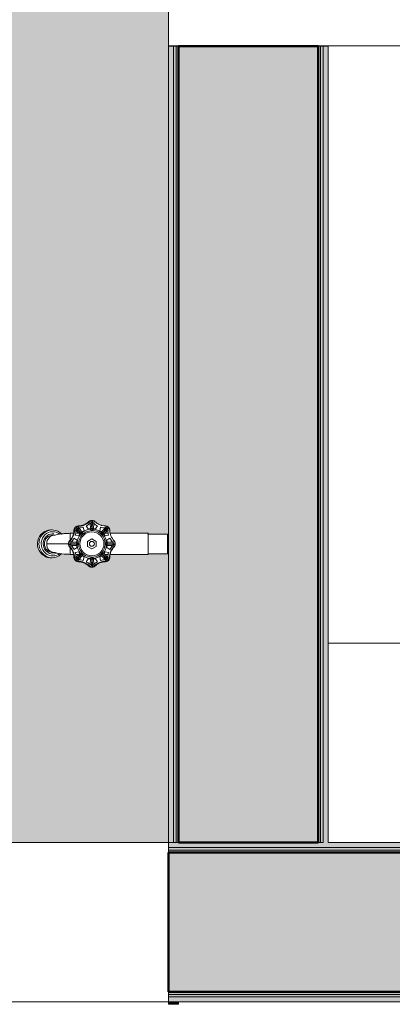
# Model space of a CAD drawing. Header units: metres. Extents: x -14 to 13.9, y -18.2 to 7.6.
# Tile 170 of 195: x -8.5 to -8.1, y -18.2 to -17.2. Entities that reach past the tile are written whole.
import ezdxf

# ---------------------------------------------------------------- set-up
doc = ezdxf.new("R2010")
doc.units = ezdxf.units.M
doc.layers.add('A-DETL-MBND', color=254, linetype='Continuous', lineweight=5, true_color=0xbebebe)
for name, color, linetype, lineweight in [('A-FLOR', 7, 'Continuous', 5), ('A-FLOR-PATT', 7, 'Continuous', 5), ('A-WALL', 7, 'Continuous', 5), ('A-WALL-PATT', 7, 'Continuous', 50), ('I-WALL', 7, 'Continuous', 5), ('P-SANR-FIXT', 7, 'Continuous', 5)]:
    doc.layers.add(name, color=color, linetype=linetype, lineweight=lineweight)

# ---------------------------------------------------------------- blocks, each defined once
blk = doc.blocks.new('TORNEIRA DE JARDIM COM BICO PARA MANGUEIRA - 1130_BC_Cromado-2213981-TERREO HUMANIZADO')
at = {"layer": 'P-SANR-FIXT', "color": 253, "true_color": 0xaaaaaa}
for p, q in [((-8.41245, -17.75493), (-8.41257, -17.75295)), ((-8.41131, -17.75152), (-8.41118, -17.75377)), ((-8.41089, -17.7597), (-8.41123, -17.75378)), ((-8.41013, -17.7538), (-8.41, -17.75158)), ((-8.40874, -17.75295), (-8.40886, -17.75493)), ((-8.46034, -17.76411), (-8.45846, -17.76279)), ((-8.45846, -17.76279), (-8.46034, -17.76411)), ((-8.45846, -17.76279), (-8.46034, -17.76411)), ((-8.45691, -17.76279), (-8.45879, -17.76411)), ((-8.45846, -17.76279), (-8.4564, -17.76182)), ((-8.4564, -17.76182), (-8.45846, -17.76279)), ((-8.45486, -17.76183), (-8.45691, -17.76279)), ((-8.4564, -17.76182), (-8.45422, -17.76123)), ((-8.45422, -17.76123), (-8.4564, -17.76182)), ((-8.45267, -17.76123), (-8.45486, -17.76183)), ((-8.45242, -17.76307), (-8.45436, -17.76371)), ((-8.45422, -17.76123), (-8.45198, -17.76104)), ((-8.45198, -17.76104), (-8.45422, -17.76123)), ((-8.4504, -17.76279), (-8.45242, -17.76307)), ((-8.4504, -17.76279), (-8.45242, -17.76307)), ((-8.45198, -17.76104), (-8.45042, -17.76104)), ((-8.45042, -17.76104), (-8.45198, -17.76104)), ((-8.45042, -17.76104), (-8.4491, -17.76111)), ((-8.4491, -17.76111), (-8.45042, -17.76104)), ((-8.44837, -17.76288), (-8.4504, -17.76279)), ((-8.44837, -17.76288), (-8.4504, -17.76279)), ((-8.4491, -17.76111), (-8.44688, -17.76154)), ((-8.44688, -17.76154), (-8.4491, -17.76111)), ((-8.44638, -17.76334), (-8.44837, -17.76288)), ((-8.44638, -17.76334), (-8.44837, -17.76288)), ((-8.44688, -17.76154), (-8.44476, -17.76236)), ((-8.44476, -17.76236), (-8.44688, -17.76154)), ((-8.4445, -17.76415), (-8.44638, -17.76334)), ((-8.44476, -17.76236), (-8.44281, -17.76354)), ((-8.44281, -17.76354), (-8.44476, -17.76236)), ((-8.44281, -17.76354), (-8.44096, -17.76514)), ((-8.44107, -17.76505), (-8.44281, -17.76354)), ((-8.44107, -17.76505), (-8.44281, -17.76354)), ((-8.44107, -17.76505), (-8.44281, -17.76354)), ((-8.42601, -17.76038), (-8.42772, -17.75886)), ((-8.42611, -17.76207), (-8.42759, -17.76076)), ((-8.42527, -17.75963), (-8.42679, -17.75793)), ((-8.42291, -17.76492), (-8.42611, -17.76207)), ((-8.42601, -17.76038), (-8.42165, -17.76441)), ((-8.42527, -17.75963), (-8.42129, -17.76411)), ((-8.42489, -17.75805), (-8.42357, -17.75953)), ((-8.42357, -17.75953), (-8.42073, -17.76274)), ((-8.41857, -17.76178), (-8.42048, -17.76302)), ((-8.41935, -17.75824), (-8.41857, -17.76178)), ((-8.4144, -17.76005), (-8.41635, -17.757)), ((-8.41217, -17.75958), (-8.4144, -17.76005)), ((-8.41219, -17.75921), (-8.41245, -17.75493)), ((-8.41089, -17.7597), (-8.41083, -17.76128)), ((-8.41048, -17.76128), (-8.41042, -17.7597)), ((-8.41013, -17.7538), (-8.41036, -17.75966)), ((-8.40691, -17.76005), (-8.40914, -17.75958)), ((-8.40886, -17.75493), (-8.40912, -17.75921)), ((-8.40496, -17.757), (-8.40691, -17.76005)), ((-8.40274, -17.76178), (-8.40196, -17.75824)), ((-8.40083, -17.76302), (-8.40274, -17.76178)), ((-8.40118, -17.76341), (-8.40058, -17.76274)), ((-8.40058, -17.76274), (-8.39774, -17.75953)), ((-8.39604, -17.75963), (-8.4, -17.76408)), ((-8.39968, -17.76434), (-8.39521, -17.76036)), ((-8.3952, -17.76207), (-8.3984, -17.76492)), ((-8.39774, -17.75953), (-8.39642, -17.75805)), ((-8.39604, -17.75963), (-8.39453, -17.75793)), ((-8.3936, -17.75886), (-8.3953, -17.76038)), ((-8.39372, -17.76076), (-8.3952, -17.76207)), ((-8.46501, -17.77199), (-8.46434, -17.76973)), ((-8.46434, -17.76973), (-8.46501, -17.77199)), ((-8.46434, -17.76973), (-8.46332, -17.76763)), ((-8.46332, -17.76763), (-8.46434, -17.76973)), ((-8.46279, -17.76974), (-8.46346, -17.77199)), ((-8.46332, -17.76763), (-8.46197, -17.76574)), ((-8.46197, -17.76574), (-8.46332, -17.76763)), ((-8.46177, -17.76763), (-8.46279, -17.76974)), ((-8.46177, -17.76763), (-8.46279, -17.76974)), ((-8.46197, -17.76574), (-8.46034, -17.76411)), ((-8.46034, -17.76411), (-8.46197, -17.76574)), ((-8.46042, -17.76574), (-8.46177, -17.76763)), ((-8.46146, -17.77341), (-8.46156, -17.77499)), ((-8.46102, -17.77133), (-8.46146, -17.77341)), ((-8.46024, -17.76936), (-8.46102, -17.77133)), ((-8.46024, -17.76936), (-8.46102, -17.77133)), ((-8.45879, -17.76411), (-8.46042, -17.76574)), ((-8.45915, -17.76757), (-8.46024, -17.76936)), ((-8.45913, -17.77228), (-8.45947, -17.77418)), ((-8.45778, -17.76599), (-8.45915, -17.76757)), ((-8.45854, -17.77061), (-8.45913, -17.77228)), ((-8.45767, -17.76907), (-8.45854, -17.77061)), ((-8.45616, -17.7647), (-8.45778, -17.76599)), ((-8.45657, -17.76772), (-8.45767, -17.76907)), ((-8.45526, -17.76659), (-8.45657, -17.76772)), ((-8.45436, -17.76371), (-8.45616, -17.7647)), ((-8.45378, -17.76571), (-8.45526, -17.76659)), ((-8.45218, -17.76511), (-8.45378, -17.76571)), ((-8.4505, -17.76482), (-8.45218, -17.76511)), ((-8.4505, -17.76482), (-8.45218, -17.76511)), ((-8.4488, -17.76483), (-8.4505, -17.76482)), ((-8.44768, -17.76616), (-8.44949, -17.76616)), ((-8.44279, -17.76528), (-8.4445, -17.76415)), ((-8.42898, -17.76443), (-8.43281, -17.76443)), ((-8.4327, -17.77308), (-8.43072, -17.77319)), ((-8.43232, -17.76442), (-8.43232, -17.77116)), ((-8.43072, -17.77319), (-8.42644, -17.77345)), ((-8.42865, -17.76929), (-8.42559, -17.77125)), ((-8.42387, -17.76707), (-8.42741, -17.76629)), ((-8.42346, -17.76443), (-8.42694, -17.76443)), ((-8.42644, -17.77345), (-8.42554, -17.77351)), ((-8.42559, -17.77125), (-8.42606, -17.77347)), ((-8.42262, -17.76517), (-8.42387, -17.76707)), ((-8.42163, -17.76434), (-8.42047, -17.76542)), ((-8.42023, -17.76517), (-8.42131, -17.76401)), ((-8.41499, -17.7725), (-8.41066, -17.77)), ((-8.41499, -17.7775), (-8.41499, -17.7725)), ((-8.41066, -17.77), (-8.40633, -17.7725)), ((-8.40633, -17.7725), (-8.40633, -17.7775)), ((-8.4, -17.76401), (-8.40108, -17.76517)), ((-8.40084, -17.76542), (-8.39968, -17.76434)), ((-8.3984, -17.76492), (-8.39908, -17.76551)), ((-8.39744, -17.76707), (-8.39869, -17.76517)), ((-8.39437, -17.76443), (-8.39785, -17.76443)), ((-8.3939, -17.76629), (-8.39744, -17.76707)), ((-8.39585, -17.77351), (-8.39487, -17.77345)), ((-8.39572, -17.77125), (-8.39266, -17.76929)), ((-8.39525, -17.77347), (-8.39572, -17.77125)), ((-8.39487, -17.77345), (-8.39059, -17.77319)), ((-8.3925, -17.76443), (-8.3547, -17.76443)), ((-8.35402, -17.76443), (-8.39233, -17.76443)), ((-8.39059, -17.77319), (-8.38861, -17.77308)), ((-8.3547, -17.76443), (-8.35402, -17.76511)), ((-8.35402, -17.76443), (-8.3547, -17.76443)), ((-8.35402, -17.76443), (-8.35402, -17.78555)), ((-8.35402, -17.76479), (-8.35402, -17.76443)), ((-8.35402, -17.76511), (-8.33459, -17.76511)), ((-8.33459, -17.76511), (-8.35402, -17.76511)), ((-8.33459, -17.76511), (-8.33359, -17.76611)), ((-8.33459, -17.76511), (-8.33359, -17.76611)), ((-8.33459, -17.78487), (-8.33459, -17.76511)), ((-8.46513, -17.77734), (-8.46532, -17.77499)), ((-8.46532, -17.77499), (-8.46513, -17.77734)), ((-8.46532, -17.77499), (-8.46513, -17.77734)), ((-8.46457, -17.77963), (-8.46513, -17.77734)), ((-8.46513, -17.77734), (-8.46457, -17.77963)), ((-8.46364, -17.78178), (-8.46457, -17.77963)), ((-8.46457, -17.77963), (-8.46364, -17.78178)), ((-8.46378, -17.77499), (-8.46358, -17.77734)), ((-8.46238, -17.78374), (-8.46364, -17.78178)), ((-8.46364, -17.78178), (-8.46238, -17.78374)), ((-8.46358, -17.77734), (-8.46302, -17.77963)), ((-8.46358, -17.77734), (-8.46302, -17.77963)), ((-8.46358, -17.77734), (-8.46302, -17.77963)), ((-8.46302, -17.77963), (-8.46209, -17.78178)), ((-8.46209, -17.78178), (-8.46083, -17.78374)), ((-8.46209, -17.78178), (-8.46083, -17.78374)), ((-8.46156, -17.77499), (-8.46138, -17.77711)), ((-8.46138, -17.77711), (-8.46085, -17.77917)), ((-8.46085, -17.77917), (-8.45999, -17.7811)), ((-8.45999, -17.7811), (-8.45883, -17.78284)), ((-8.45948, -17.77499), (-8.45933, -17.77676)), ((-8.45933, -17.77676), (-8.45889, -17.77848)), ((-8.45889, -17.77848), (-8.45817, -17.78009)), ((-8.45883, -17.78284), (-8.45739, -17.78435)), ((-8.45817, -17.78009), (-8.4572, -17.78155)), ((-8.4572, -17.78155), (-8.45599, -17.78281)), ((-8.45599, -17.78281), (-8.4546, -17.78383)), ((-8.45569, -17.775), (-8.43417, -17.775)), ((-8.43413, -17.77433), (-8.43185, -17.77447)), ((-8.43185, -17.77552), (-8.43413, -17.77565)), ((-8.43072, -17.77679), (-8.4327, -17.7769)), ((-8.43232, -17.78556), (-8.43232, -17.77883)), ((-8.43185, -17.77447), (-8.426, -17.7748)), ((-8.43185, -17.77552), (-8.42589, -17.77517)), ((-8.42644, -17.77653), (-8.43072, -17.77679)), ((-8.42559, -17.77873), (-8.42865, -17.78069)), ((-8.42741, -17.78369), (-8.42387, -17.78291)), ((-8.42554, -17.77648), (-8.42644, -17.77653)), ((-8.42606, -17.77651), (-8.42559, -17.77873)), ((-8.42434, -17.77482), (-8.42595, -17.77476)), ((-8.42595, -17.77522), (-8.42434, -17.77516)), ((-8.42387, -17.78291), (-8.42262, -17.78481)), ((-8.41066, -17.78), (-8.41499, -17.7775)), ((-8.40633, -17.7775), (-8.41066, -17.78)), ((-8.39869, -17.78481), (-8.39744, -17.78291)), ((-8.39744, -17.78291), (-8.3939, -17.78369)), ((-8.39536, -17.77476), (-8.39695, -17.77482)), ((-8.39695, -17.77516), (-8.39536, -17.77522)), ((-8.39487, -17.77653), (-8.39585, -17.77647)), ((-8.39572, -17.77873), (-8.39525, -17.77651)), ((-8.39266, -17.78069), (-8.39572, -17.77873)), ((-8.39536, -17.77476), (-8.38952, -17.77442)), ((-8.39536, -17.77522), (-8.3895, -17.77556)), ((-8.39059, -17.77679), (-8.39487, -17.77653)), ((-8.38861, -17.7769), (-8.39059, -17.77679)), ((-8.38719, -17.77433), (-8.38947, -17.77447)), ((-8.38719, -17.77565), (-8.38946, -17.77552)), ((-8.46082, -17.78544), (-8.46238, -17.78374)), ((-8.46238, -17.78374), (-8.46082, -17.78544)), ((-8.46083, -17.78374), (-8.45927, -17.78544)), ((-8.45901, -17.78685), (-8.46082, -17.78544)), ((-8.46082, -17.78544), (-8.45901, -17.78685)), ((-8.45927, -17.78544), (-8.45746, -17.78685)), ((-8.457, -17.78792), (-8.45901, -17.78685)), ((-8.45901, -17.78685), (-8.457, -17.78792)), ((-8.45901, -17.78685), (-8.457, -17.78792)), ((-8.45746, -17.78685), (-8.45545, -17.78792)), ((-8.45739, -17.78435), (-8.45572, -17.78557)), ((-8.45484, -17.78862), (-8.457, -17.78792)), ((-8.457, -17.78792), (-8.45484, -17.78862)), ((-8.45572, -17.78557), (-8.45387, -17.78647)), ((-8.45572, -17.78557), (-8.45387, -17.78647)), ((-8.45545, -17.78792), (-8.45329, -17.78862)), ((-8.45249, -17.78895), (-8.45484, -17.78862)), ((-8.45484, -17.78862), (-8.4526, -17.78893)), ((-8.4546, -17.78383), (-8.45306, -17.78458)), ((-8.45387, -17.78647), (-8.45191, -17.78702)), ((-8.45329, -17.78862), (-8.45105, -17.78893)), ((-8.45306, -17.78458), (-8.45142, -17.78504)), ((-8.45197, -17.78895), (-8.45044, -17.78895)), ((-8.45191, -17.78702), (-8.44988, -17.7872)), ((-8.45142, -17.78504), (-8.44972, -17.7852)), ((-8.44817, -17.78874), (-8.45044, -17.78895)), ((-8.45044, -17.78895), (-8.44817, -17.78874)), ((-8.44988, -17.7872), (-8.44785, -17.78702)), ((-8.44972, -17.7852), (-8.44803, -17.78504)), ((-8.44949, -17.78382), (-8.44768, -17.78382)), ((-8.44599, -17.78815), (-8.44817, -17.78874)), ((-8.44817, -17.78874), (-8.44599, -17.78815)), ((-8.44817, -17.78874), (-8.44599, -17.78815)), ((-8.44817, -17.78874), (-8.44599, -17.78815)), ((-8.44803, -17.78504), (-8.44638, -17.78458)), ((-8.44785, -17.78702), (-8.44588, -17.78647)), ((-8.44393, -17.78718), (-8.44599, -17.78815)), ((-8.44599, -17.78815), (-8.44393, -17.78718)), ((-8.44588, -17.78647), (-8.44404, -17.78557)), ((-8.44404, -17.78557), (-8.44279, -17.7847)), ((-8.44206, -17.78586), (-8.44393, -17.78718)), ((-8.44393, -17.78718), (-8.44206, -17.78586)), ((-8.44107, -17.78493), (-8.44206, -17.78586)), ((-8.44206, -17.78586), (-8.44107, -17.78493)), ((-8.43281, -17.78556), (-8.42898, -17.78556)), ((-8.42597, -17.78957), (-8.42772, -17.79112)), ((-8.42759, -17.78922), (-8.42611, -17.78791)), ((-8.42694, -17.78555), (-8.42346, -17.78555)), ((-8.42527, -17.79035), (-8.42679, -17.79205)), ((-8.42611, -17.78791), (-8.42291, -17.78506)), ((-8.42597, -17.78957), (-8.42152, -17.78562)), ((-8.42527, -17.79035), (-8.42134, -17.78592)), ((-8.42357, -17.79045), (-8.42489, -17.79193)), ((-8.42073, -17.78724), (-8.42357, -17.79045)), ((-8.42291, -17.78506), (-8.42223, -17.78447)), ((-8.42047, -17.78456), (-8.42163, -17.78564)), ((-8.42131, -17.78597), (-8.42023, -17.78481)), ((-8.42008, -17.78651), (-8.42075, -17.78727)), ((-8.42048, -17.78696), (-8.41857, -17.7882)), ((-8.41857, -17.7882), (-8.41935, -17.79174)), ((-8.41635, -17.79298), (-8.4144, -17.78993)), ((-8.4144, -17.78993), (-8.41217, -17.7904)), ((-8.41245, -17.79506), (-8.41219, -17.79078)), ((-8.41219, -17.79078), (-8.41214, -17.78988)), ((-8.41118, -17.79618), (-8.41082, -17.79014)), ((-8.41083, -17.7887), (-8.41089, -17.79029)), ((-8.41042, -17.79029), (-8.41048, -17.7887)), ((-8.41042, -17.79029), (-8.41007, -17.79613)), ((-8.40917, -17.78988), (-8.40912, -17.79078)), ((-8.40914, -17.7904), (-8.40691, -17.78993)), ((-8.40912, -17.79078), (-8.40886, -17.79506)), ((-8.40691, -17.78993), (-8.40496, -17.79298)), ((-8.40274, -17.7882), (-8.40083, -17.78696)), ((-8.40196, -17.79174), (-8.40274, -17.7882)), ((-8.40058, -17.78724), (-8.40118, -17.78657)), ((-8.40108, -17.78481), (-8.4, -17.78597)), ((-8.39968, -17.78564), (-8.40084, -17.78456)), ((-8.39774, -17.79045), (-8.40058, -17.78724)), ((-8.39604, -17.79035), (-8.39992, -17.78597)), ((-8.3953, -17.7896), (-8.39969, -17.78569)), ((-8.39908, -17.78447), (-8.3984, -17.78506)), ((-8.3984, -17.78506), (-8.3952, -17.78791)), ((-8.39785, -17.78555), (-8.39437, -17.78555)), ((-8.39642, -17.79193), (-8.39774, -17.79045)), ((-8.39604, -17.79035), (-8.39452, -17.79205)), ((-8.3953, -17.7896), (-8.39359, -17.79112)), ((-8.3952, -17.78791), (-8.39372, -17.78922)), ((-8.35441, -17.78555), (-8.39233, -17.78555)), ((-8.39233, -17.78555), (-8.35402, -17.78555)), ((-8.35402, -17.78487), (-8.35441, -17.78555)), ((-8.33459, -17.78487), (-8.35402, -17.78487)), ((-8.35402, -17.78487), (-8.33459, -17.78487)), ((-8.33359, -17.78387), (-8.33459, -17.78487)), ((-8.33359, -17.78387), (-8.33459, -17.78487)), ((-8.41257, -17.79703), (-8.41245, -17.79506)), ((-8.41118, -17.79618), (-8.41131, -17.79846)), ((-8.41, -17.79846), (-8.41013, -17.79618)), ((-8.40886, -17.79506), (-8.40874, -17.79703))]:
    blk.add_line(p, q, dxfattribs=at)
at = {"layer": 'P-SANR-FIXT', "color": 254, "true_color": 0xe2e2e2, "flags": 128}
for points in [[(-8.44113, -17.76507), (-8.43662, -17.76459), (-8.43232, -17.76443)], [(-8.44098, -17.78494), (-8.43662, -17.78541), (-8.43232, -17.78557)]]:
    blk.add_lwpolyline(points, dxfattribs=at)
at = {"layer": 'P-SANR-FIXT', "color": 253, "true_color": 0xaaaaaa}
for radius in [0.01208, 0.0025]:
    blk.add_circle((-8.41066, -17.77499), radius, dxfattribs=at)
for centre, radius, start, end in [((-8.42474, -17.74099), 0.0165, 270.83357, 314.16642), ((-8.42452, -17.74152), 0.0155, 270.83357, 314.16642), ((-8.42452, -17.74152), 0.0155, 270.83357, 314.16642), ((-8.41093, -17.75551), 0.004, 101.09524, 134.16642), ((-8.41093, -17.75551), 0.004, 101.09524, 134.16642), ((-8.41115, -17.75498), 0.003, 115.51296, 134.16642), ((-8.41066, -17.75736), 0.00363, 59.59124, 120.40876), ((-8.41066, -17.75692), 0.00544, 78.90474, 101.09524), ((-8.41085, -17.75592), 0.00442, 78.90476, 101.09524), ((-8.41038, -17.75551), 0.004, 45.83357, 80.41729), ((-8.41038, -17.75551), 0.004, 45.83357, 78.90474), ((-8.39679, -17.74152), 0.0155, 225.83357, 269.16642), ((-8.39679, -17.74152), 0.0155, 225.83357, 269.16642), ((-8.44413, -17.76113), 0.0155, 315.83357, 359.16642), ((-8.44466, -17.76091), 0.0165, 315.83357, 359.16642), ((-8.44704, -17.76071), 0.01844, 348.36262, 357.2422), ((-8.44413, -17.76114), 0.0155, 348.3332, 359.16642), ((-8.42463, -17.76141), 0.004, 146.09524, 182.6441), ((-8.42463, -17.76141), 0.004, 146.09524, 179.16642), ((-8.42516, -17.76119), 0.003, 160.51296, 179.16642), ((-8.42343, -17.76221), 0.00544, 123.90474, 146.09524), ((-8.42343, -17.76221), 0.00544, 123.90474, 146.09524), ((-8.44413, -17.76113), 0.0175, 342.81953, 358.41186), ((-8.42403, -17.76161), 0.0026, 90, 180), ((-8.42424, -17.76102), 0.004, 90.83357, 123.90474), ((-8.42424, -17.76102), 0.004, 90.83357, 123.90474), ((-8.42446, -17.76049), 0.003, 90.83357, 109.48685), ((-8.42452, -17.74152), 0.0175, 271.58814, 287.18045), ((-8.42863, -17.75701), 0.01013, 306.39076, 323.60924), ((-8.42119, -17.76445), 0.00148, 228.58896, 41.41104), ((-8.42452, -17.74153), 0.0155, 284.0847, 287.3009), ((-8.40907, -17.77844), 0.01699, 97.90628, 132.09372), ((-8.40985, -17.77694), 0.01691, 97.77393, 127.22611), ((-8.42452, -17.74153), 0.0155, 297.69908, 300.96207), ((-8.42452, -17.74152), 0.0175, 297.81953, 313.41186), ((-8.41066, -17.74957), 0.01013, 261.39076, 278.60924), ((-8.41066, -17.75975), 0.00154, 196.41568, 343.58432), ((-8.41065, -17.77501), 0.01342, 32.76033, 93.23967), ((-8.41146, -17.77694), 0.01691, 52.77393, 82.22608), ((-8.39679, -17.74152), 0.0175, 226.58814, 242.18045), ((-8.39679, -17.74152), 0.0175, 252.81953, 268.41186), ((-8.39988, -17.76421), 0.00154, 151.41568, 298.58432), ((-8.39268, -17.75701), 0.01013, 216.39076, 233.60924), ((-8.39728, -17.76161), 0.0026, 0, 90), ((-8.39707, -17.76102), 0.004, 54.58343, 89.16642), ((-8.39707, -17.76102), 0.004, 54.5824, 89.16642), ((-8.39804, -17.76238), 0.00567, 35.41655, 54.58343), ((-8.37718, -17.76113), 0.0175, 181.58814, 197.18045), ((-8.39806, -17.7624), 0.0057, 38.38701, 51.61299), ((-8.39668, -17.76141), 0.004, 0.83357, 35.41655), ((-8.39668, -17.76141), 0.004, 0.83357, 35.41729), ((-8.35871, -17.76086), 0.03397, 180.83357, 186.03102), ((-8.37718, -17.76113), 0.0155, 180.83357, 224.16642), ((-8.42491, -17.77768), 0.0405, 171.92489, 176.19449), ((-8.42491, -17.77768), 0.0405, 171.92489, 176.19449), ((-8.43325, -17.77676), 0.03058, 170.87224, 176.68129), ((-8.44949, -17.77499), 0.00883, 90, 270), ((-8.44746, -17.77467), 0.00852, 91.76201, 182.21387), ((-8.43084, -17.84614), 0.08174, 88.69512, 101.88561), ((-8.43125, -17.82691), 0.06252, 87.92601, 98.93857), ((-8.43014, -17.77471), 0.004, 135.83357, 168.90474), ((-8.43067, -17.77449), 0.003, 135.83357, 154.48685), ((-8.42808, -17.775), 0.0038, 151.28205, 208.71795), ((-8.44413, -17.76113), 0.0175, 316.58814, 332.18045), ((-8.43608, -17.77499), 0.01013, 351.39078, 8.60922), ((-8.40871, -17.7758), 0.01691, 142.77391, 172.22608), ((-8.42587, -17.77499), 0.00154, 285.33901, 74.66099), ((-8.40761, -17.77622), 0.01653, 140.23097, 175.76903), ((-8.41067, -17.77502), 0.01344, 319.23967, 32.76033), ((-8.4126, -17.7758), 0.01691, 7.77389, 37.22608), ((-8.3954, -17.77498), 0.00156, 106.75425, 253.24575), ((-8.38506, -17.77501), 0.0103, 171.45223, 188.54777), ((-8.37718, -17.76113), 0.0175, 207.81953, 223.41186), ((-8.39347, -17.77503), 0.00404, 332.32137, 27.67863), ((-8.39117, -17.77471), 0.004, 9.5824, 44.16642), ((-8.45557, -17.77466), 0.00392, 167.06781, 184.7822), ((-8.44768, -17.77552), 0.00831, 176.43564, 270), ((-8.42872, -17.77499), 0.00544, 168.90474, 191.09524), ((-8.43014, -17.77527), 0.004, 191.09524, 224.16642), ((-8.43067, -17.77549), 0.003, 205.51296, 224.16642), ((-8.44413, -17.78886), 0.0155, 0.83357, 44.16642), ((-8.44466, -17.78907), 0.0165, 0.83357, 44.16642), ((-8.44413, -17.78886), 0.0175, 27.81953, 43.41186), ((-8.40871, -17.77418), 0.01691, 187.77393, 217.22611), ((-8.40838, -17.77397), 0.01574, 183.75455, 225.82199), ((-8.4126, -17.77418), 0.01691, 322.77393, 352.22611), ((-8.37665, -17.78907), 0.0165, 135.83357, 179.16642), ((-8.37718, -17.78886), 0.0155, 135.83357, 179.16642), ((-8.37718, -17.78886), 0.0175, 136.58814, 152.18045), ((-8.39064, -17.77549), 0.003, 315.83357, 334.48685), ((-8.39117, -17.77527), 0.004, 315.83357, 350.41758), ((-8.39282, -17.77499), 0.00567, 350.41758, 9.5824), ((-8.45146, -17.7815), 0.00751, 262.13798, 277.86202), ((-8.43084, -17.70384), 0.08174, 258.11439, 271.30487), ((-8.43084, -17.70384), 0.08174, 262.81198, 271.30487), ((-8.44704, -17.78927), 0.01844, 2.75777, 11.63734), ((-8.44413, -17.78887), 0.0155, 0.83357, 11.66678), ((-8.42463, -17.78857), 0.004, 177.35589, 213.90403), ((-8.42463, -17.78857), 0.004, 180.83357, 213.90403), ((-8.42516, -17.78879), 0.003, 180.83357, 199.48685), ((-8.42343, -17.78777), 0.00544, 213.90403, 236.09596), ((-8.42343, -17.78777), 0.00544, 213.90403, 236.09596), ((-8.44413, -17.78886), 0.0175, 1.58814, 17.18045), ((-8.4232, -17.78778), 0.0033, 187.81628, 255.31899), ((-8.42424, -17.78896), 0.004, 236.09596, 269.16642), ((-8.42424, -17.78896), 0.004, 236.09596, 269.16642), ((-8.42446, -17.78949), 0.003, 250.51296, 269.16642), ((-8.42474, -17.80899), 0.0165, 45.83357, 89.16642), ((-8.42452, -17.80846), 0.0155, 45.83357, 89.16642), ((-8.42452, -17.80846), 0.0155, 45.83357, 89.16642), ((-8.42452, -17.80846), 0.0175, 72.81953, 88.41186), ((-8.42291, -17.78724), 0.00218, 0, 90), ((-8.42143, -17.78577), 0.00154, 331.4154, 118.5846), ((-8.40985, -17.77304), 0.01691, 232.77391, 262.22611), ((-8.41039, -17.77346), 0.01482, 232.78988, 281.21012), ((-8.42452, -17.80846), 0.0175, 46.58814, 62.18045), ((-8.41066, -17.80041), 0.01013, 81.39078, 98.60922), ((-8.41066, -17.79023), 0.00154, 16.25298, 163.74702), ((-8.41146, -17.77304), 0.01691, 277.77391, 307.22608), ((-8.39679, -17.80846), 0.0175, 117.81953, 133.41186), ((-8.39657, -17.80899), 0.0165, 90.83357, 134.16642), ((-8.39679, -17.80846), 0.0155, 90.83357, 134.16642), ((-8.39679, -17.80846), 0.0155, 90.83357, 134.16642), ((-8.4103, -17.77535), 0.01295, 282.42019, 319.23967), ((-8.39679, -17.80846), 0.0175, 91.58814, 107.18045), ((-8.39988, -17.78577), 0.00154, 61.41568, 208.58432), ((-8.39728, -17.78837), 0.0026, 270, 0), ((-8.39707, -17.78896), 0.004, 270.83357, 303.90457), ((-8.39707, -17.78896), 0.004, 270.83357, 303.90457), ((-8.39685, -17.78949), 0.003, 270.83357, 289.48685), ((-8.39788, -17.78777), 0.00544, 303.90457, 326.09541), ((-8.39788, -17.78777), 0.00544, 303.90457, 326.09541), ((-8.37718, -17.78886), 0.0175, 162.81953, 178.41186), ((-8.39668, -17.78857), 0.004, 326.09541, 2.6441), ((-8.39668, -17.78857), 0.004, 326.09541, 359.16642), ((-8.39615, -17.78879), 0.003, 340.51296, 359.16642), ((-8.37427, -17.78927), 0.01844, 168.36262, 177.2422), ((-8.37718, -17.78887), 0.0155, 168.3332, 179.16642), ((-8.42452, -17.80847), 0.0155, 71.94638, 76.40058), ((-8.42452, -17.80847), 0.0155, 58.64619, 63.05361), ((-8.41093, -17.79447), 0.004, 225.83357, 258.90403), ((-8.41093, -17.79447), 0.004, 225.83357, 258.90403), ((-8.41115, -17.795), 0.003, 225.83357, 244.48685), ((-8.41066, -17.79238), 0.00384, 241.39495, 298.60505), ((-8.41066, -17.79306), 0.00544, 258.90403, 281.09596), ((-8.41066, -17.79306), 0.00544, 258.90403, 281.09596), ((-8.41038, -17.79447), 0.004, 281.09596, 314.16642), ((-8.41038, -17.79447), 0.004, 281.09596, 314.16642), ((-8.41016, -17.795), 0.003, 295.51296, 314.16642), ((-8.39679, -17.80847), 0.0155, 116.94638, 121.35379), ((-8.39679, -17.80847), 0.0155, 103.5994, 108.05361)]:
    blk.add_arc(centre, radius, start, end, dxfattribs=at)
for start_param, end_param in [(1.516371, 1.570796), (1.516371, 1.570796), (1.570796, 1.6354), (1.570796, 1.6354), (2.674433, 2.829096), (2.674433, 2.829096)]:
    blk.add_ellipse((-8.45198, -17.775), major_axis=(0, 0.01395), ratio=0.956232, start_param=start_param, end_param=end_param, dxfattribs=at)
for points in [[(-8.41372, -17.75265), (-8.41336, -17.7523), (-8.4125, -17.75173), (-8.41149, -17.75152), (-8.41099, -17.75152)], [(-8.4117, -17.75159), (-8.41173, -17.7516), (-8.41178, -17.75162), (-8.41187, -17.75167), (-8.41199, -17.75173), (-8.4121, -17.75182), (-8.4122, -17.75192), (-8.41226, -17.75199), (-8.41229, -17.75203)], [(-8.41032, -17.75152), (-8.40982, -17.75152), (-8.40881, -17.75173), (-8.40795, -17.7523), (-8.40759, -17.75265)], [(-8.40971, -17.75157), (-8.40963, -17.7516), (-8.40947, -17.75166), (-8.40933, -17.75174), (-8.40927, -17.75178)], [(-8.40927, -17.75178), (-8.40933, -17.75174), (-8.40947, -17.75165), (-8.40963, -17.75159), (-8.40971, -17.75157)], [(-8.42895, -17.76427), (-8.42875, -17.76331), (-8.42864, -17.76234), (-8.42863, -17.76136)], [(-8.42863, -17.76136), (-8.42864, -17.76234), (-8.42875, -17.76331), (-8.42895, -17.76427)], [(-8.42894, -17.76424), (-8.42875, -17.76329), (-8.42864, -17.76233), (-8.42863, -17.76136)], [(-8.42863, -17.76136), (-8.42862, -17.76086), (-8.42841, -17.75985), (-8.42785, -17.75899), (-8.4275, -17.75863)], [(-8.42795, -17.75919), (-8.42796, -17.75921), (-8.42798, -17.75926), (-8.42802, -17.75936), (-8.42805, -17.75949), (-8.42807, -17.75963), (-8.42807, -17.75977), (-8.42806, -17.75987), (-8.42806, -17.75991)], [(-8.42756, -17.75901), (-8.42764, -17.75894), (-8.42769, -17.75889), (-8.42771, -17.75887)], [(-8.42702, -17.75816), (-8.42667, -17.75781), (-8.4258, -17.75724), (-8.4248, -17.75703), (-8.42429, -17.75703)], [(-8.42574, -17.7576), (-8.42579, -17.75759), (-8.42588, -17.75758), (-8.42602, -17.75759), (-8.42616, -17.75761), (-8.42629, -17.75764), (-8.42639, -17.75767), (-8.42644, -17.7577), (-8.42647, -17.75771)], [(-8.4228, -17.76329), (-8.4232, -17.76292), (-8.42403, -17.76218), (-8.42516, -17.76115), (-8.42577, -17.76061), (-8.42601, -17.76039)], [(-8.42269, -17.76249), (-8.42258, -17.76261), (-8.42247, -17.76274), (-8.42236, -17.76286)], [(-8.42076, -17.75657), (-8.42048, -17.75649), (-8.42019, -17.75641), (-8.4199, -17.75633)], [(-8.42075, -17.75656), (-8.42047, -17.75649), (-8.42019, -17.75641), (-8.41991, -17.75633)], [(-8.41991, -17.75633), (-8.42019, -17.75641), (-8.42047, -17.75649), (-8.42075, -17.75656)], [(-8.41732, -17.75526), (-8.41705, -17.75511), (-8.41679, -17.75497), (-8.41653, -17.75481)], [(-8.41732, -17.75525), (-8.41705, -17.75512), (-8.4168, -17.75497), (-8.41655, -17.75482)], [(-8.41655, -17.75482), (-8.4168, -17.75497), (-8.41705, -17.75512), (-8.41732, -17.75525)], [(-8.40399, -17.75526), (-8.40426, -17.75511), (-8.40452, -17.75497), (-8.40478, -17.75481)], [(-8.40476, -17.75482), (-8.40451, -17.75497), (-8.40426, -17.75512), (-8.404, -17.75525)], [(-8.40055, -17.75657), (-8.40083, -17.75649), (-8.40112, -17.75641), (-8.40141, -17.75633)], [(-8.4014, -17.75633), (-8.40112, -17.75641), (-8.40084, -17.75649), (-8.40056, -17.75656)], [(-8.39476, -17.75777), (-8.39508, -17.75753), (-8.39581, -17.75717), (-8.39661, -17.75703), (-8.39702, -17.75703)], [(-8.39702, -17.75703), (-8.39651, -17.75703), (-8.39551, -17.75724), (-8.39465, -17.75781), (-8.39429, -17.75816)], [(-8.39476, -17.75777), (-8.39483, -17.75772), (-8.39498, -17.75765), (-8.39521, -17.7576), (-8.39545, -17.75758), (-8.39561, -17.7576), (-8.39568, -17.75762)], [(-8.39522, -17.7576), (-8.39514, -17.75761), (-8.39499, -17.75765), (-8.39483, -17.75772), (-8.39476, -17.75777)], [(-8.39453, -17.75794), (-8.39456, -17.75792), (-8.39464, -17.75785), (-8.39473, -17.75779), (-8.39476, -17.75777)], [(-8.39381, -17.75863), (-8.39346, -17.75899), (-8.3929, -17.75985), (-8.39269, -17.76086), (-8.39268, -17.76136)], [(-8.39268, -17.76136), (-8.39269, -17.76096), (-8.39282, -17.76016), (-8.39319, -17.75943), (-8.39342, -17.7591)], [(-8.39328, -17.76004), (-8.39326, -17.75996), (-8.39324, -17.75981), (-8.39325, -17.75956), (-8.39331, -17.75933), (-8.39338, -17.75917), (-8.39342, -17.7591)], [(-8.39268, -17.76136), (-8.39267, -17.76234), (-8.39256, -17.76331), (-8.39236, -17.76427)], [(-8.39237, -17.76424), (-8.39257, -17.76329), (-8.39267, -17.76233), (-8.39268, -17.76136)], [(-8.42863, -17.78864), (-8.42864, -17.78766), (-8.42875, -17.78669), (-8.42895, -17.78573)], [(-8.42895, -17.78573), (-8.42875, -17.78669), (-8.42864, -17.78766), (-8.42863, -17.78864)], [(-8.42863, -17.78864), (-8.42864, -17.78767), (-8.42875, -17.78671), (-8.42894, -17.78576)], [(-8.4275, -17.79137), (-8.42785, -17.79101), (-8.42841, -17.79015), (-8.42862, -17.78914), (-8.42863, -17.78864)], [(-8.42863, -17.78864), (-8.42863, -17.78866), (-8.42862, -17.78868), (-8.4286, -17.7887)], [(-8.42806, -17.79009), (-8.42806, -17.79013), (-8.42807, -17.79023), (-8.42807, -17.79037), (-8.42805, -17.79051), (-8.42802, -17.79064), (-8.42798, -17.79074), (-8.42796, -17.79079), (-8.42795, -17.79081)], [(-8.42771, -17.79113), (-8.42769, -17.79111), (-8.42764, -17.79106), (-8.42755, -17.79099)], [(-8.42429, -17.79297), (-8.4248, -17.79297), (-8.4258, -17.79276), (-8.42667, -17.79219), (-8.42702, -17.79184)], [(-8.42647, -17.79229), (-8.42644, -17.79231), (-8.42639, -17.79233), (-8.42629, -17.79236), (-8.42616, -17.7924), (-8.42602, -17.79241), (-8.42588, -17.79242), (-8.42579, -17.79241), (-8.42574, -17.7924)], [(-8.4228, -17.78671), (-8.4224, -17.78634), (-8.422, -17.78599), (-8.42163, -17.78565)], [(-8.42237, -17.78715), (-8.42248, -17.78727), (-8.42259, -17.78739), (-8.4227, -17.78751)], [(-8.39429, -17.79184), (-8.39465, -17.79219), (-8.39551, -17.79276), (-8.39651, -17.79297), (-8.39702, -17.79297)], [(-8.39557, -17.7924), (-8.39552, -17.79241), (-8.39543, -17.79242), (-8.39529, -17.79241), (-8.39515, -17.7924), (-8.39502, -17.79236), (-8.39492, -17.79233), (-8.39487, -17.79231), (-8.39484, -17.79229)], [(-8.39268, -17.78864), (-8.39269, -17.78914), (-8.3929, -17.79015), (-8.39346, -17.79101), (-8.39381, -17.79137)], [(-8.39376, -17.79099), (-8.39367, -17.79106), (-8.39362, -17.79111), (-8.3936, -17.79113)], [(-8.39336, -17.79081), (-8.39335, -17.79079), (-8.39333, -17.79074), (-8.39329, -17.79064), (-8.39326, -17.79051), (-8.39324, -17.79037), (-8.39324, -17.79023), (-8.39325, -17.79014), (-8.39325, -17.79009)], [(-8.39271, -17.7887), (-8.39269, -17.78868), (-8.39268, -17.78866), (-8.39268, -17.78864)], [(-8.39236, -17.78573), (-8.39256, -17.78669), (-8.39267, -17.78766), (-8.39268, -17.78864)], [(-8.39268, -17.78864), (-8.39267, -17.78766), (-8.39256, -17.78669), (-8.39236, -17.78573)], [(-8.39237, -17.78576), (-8.39257, -17.78671), (-8.39267, -17.78767), (-8.39268, -17.78864)], [(-8.41971, -17.79374), (-8.4201, -17.79361), (-8.4205, -17.7935), (-8.42089, -17.7934)], [(-8.41972, -17.79374), (-8.4201, -17.79361), (-8.42048, -17.7935), (-8.42088, -17.79341)], [(-8.42088, -17.79341), (-8.42048, -17.7935), (-8.4201, -17.79361), (-8.41972, -17.79374)], [(-8.41644, -17.79525), (-8.41678, -17.79504), (-8.41714, -17.79484), (-8.4175, -17.79465)], [(-8.41646, -17.79524), (-8.41679, -17.79503), (-8.41714, -17.79484), (-8.4175, -17.79466)], [(-8.4175, -17.79466), (-8.41714, -17.79484), (-8.41679, -17.79503), (-8.41646, -17.79524)], [(-8.41099, -17.79848), (-8.41149, -17.79848), (-8.4125, -17.79827), (-8.41336, -17.7977), (-8.41372, -17.79735)], [(-8.41229, -17.79797), (-8.41226, -17.79801), (-8.4122, -17.79809), (-8.4121, -17.79818), (-8.41199, -17.79827), (-8.41187, -17.79834), (-8.41178, -17.79838), (-8.41173, -17.7984), (-8.4117, -17.79841)], [(-8.40759, -17.79735), (-8.40795, -17.7977), (-8.40881, -17.79827), (-8.40982, -17.79848), (-8.41032, -17.79848)], [(-8.40961, -17.79841), (-8.40958, -17.7984), (-8.40953, -17.79838), (-8.40944, -17.79834), (-8.40932, -17.79827), (-8.40921, -17.79818), (-8.40911, -17.79809), (-8.40905, -17.79801), (-8.40902, -17.79797)], [(-8.40381, -17.79465), (-8.40417, -17.79484), (-8.40453, -17.79504), (-8.40487, -17.79525)], [(-8.40381, -17.79466), (-8.40417, -17.79484), (-8.40452, -17.79503), (-8.40486, -17.79524)], [(-8.40486, -17.79524), (-8.40452, -17.79503), (-8.40417, -17.79484), (-8.40381, -17.79466)], [(-8.40042, -17.7934), (-8.40081, -17.7935), (-8.40121, -17.79361), (-8.4016, -17.79374)], [(-8.40044, -17.79341), (-8.40083, -17.7935), (-8.40121, -17.79361), (-8.40159, -17.79374)], [(-8.40159, -17.79374), (-8.40121, -17.79361), (-8.40083, -17.7935), (-8.40044, -17.79341)]]:
    blk.add_open_spline(points, degree=3, dxfattribs=at)
for points, knots in [([(-8.41131, -17.75153), (-8.41137, -17.75154), (-8.41146, -17.75155), (-8.41159, -17.75157), (-8.41168, -17.75158), (-8.4117, -17.75159), (-8.4117, -17.75159)], [0, 0, 0, 0, 0.28125, 0.5, 0.75, 1, 1, 1, 1]), ([(-8.40971, -17.75157), (-8.40973, -17.75157), (-8.40982, -17.75155), (-8.40996, -17.75154), (-8.41, -17.75153)], [0, 0, 0, 0, 0.4375, 1, 1, 1, 1]), ([(-8.40805, -17.75226), (-8.40822, -17.75214), (-8.40874, -17.75183), (-8.40932, -17.75164), (-8.40971, -17.75157)], [0.25, 0.25, 0.25, 0.25, 0.5, 1, 1, 1, 1]), ([(-8.42771, -17.75887), (-8.42775, -17.75891), (-8.42781, -17.75899), (-8.42789, -17.75909), (-8.42794, -17.75917), (-8.42795, -17.75919), (-8.42795, -17.75919)], [0, 0, 0, 0, 0.28125, 0.5, 0.75, 1, 1, 1, 1]), ([(-8.42647, -17.75771), (-8.42647, -17.75771), (-8.42649, -17.75772), (-8.42655, -17.75776), (-8.42664, -17.75783), (-8.42673, -17.7579), (-8.42678, -17.75794)], [0, 0, 0, 0, 0.25, 0.4375, 0.625, 1, 1, 1, 1]), ([(-8.39342, -17.7591), (-8.39344, -17.75908), (-8.39348, -17.75901), (-8.39357, -17.7589), (-8.3936, -17.75887)], [0, 0, 0, 0, 0.4375, 1, 1, 1, 1]), ([(-8.39342, -17.7591), (-8.39338, -17.75918), (-8.39331, -17.75933), (-8.39325, -17.75956), (-8.39324, -17.75979), (-8.39325, -17.75993), (-8.39326, -17.75998)], [0, 0, 0, 0, 0.125, 0.25, 0.375, 0.46875, 0.46875, 0.46875, 0.46875]), ([(-8.42795, -17.79081), (-8.42795, -17.79082), (-8.42794, -17.79083), (-8.4279, -17.79089), (-8.42783, -17.79099), (-8.42776, -17.79107), (-8.42771, -17.79113)], [0, 0, 0, 0, 0.25, 0.4375, 0.625, 1, 1, 1, 1]), ([(-8.42678, -17.79206), (-8.42674, -17.79209), (-8.42667, -17.79215), (-8.42657, -17.79223), (-8.42649, -17.79228), (-8.42647, -17.79229), (-8.42647, -17.79229)], [0, 0, 0, 0, 0.28125, 0.5, 0.75, 1, 1, 1, 1]), ([(-8.39484, -17.79229), (-8.39484, -17.79229), (-8.39482, -17.79228), (-8.39476, -17.79224), (-8.39467, -17.79217), (-8.39458, -17.79211), (-8.39453, -17.79206)], [0, 0, 0, 0, 0.25, 0.4375, 0.625, 1, 1, 1, 1]), ([(-8.3936, -17.79113), (-8.39356, -17.79109), (-8.3935, -17.79101), (-8.39342, -17.79091), (-8.39337, -17.79083), (-8.39336, -17.79082), (-8.39336, -17.79081)], [0, 0, 0, 0, 0.28125, 0.5, 0.75, 1, 1, 1, 1]), ([(-8.4117, -17.79841), (-8.4117, -17.79841), (-8.41168, -17.79842), (-8.41161, -17.79843), (-8.41149, -17.79845), (-8.41139, -17.79846), (-8.41131, -17.79847)], [0, 0, 0, 0, 0.25, 0.4375, 0.625, 1, 1, 1, 1]), ([(-8.41, -17.79847), (-8.40994, -17.79846), (-8.40985, -17.79845), (-8.40972, -17.79844), (-8.40963, -17.79842), (-8.40961, -17.79841), (-8.40961, -17.79841)], [0, 0, 0, 0, 0.28125, 0.5, 0.75, 1, 1, 1, 1])]:
    blk.add_open_spline(points, degree=3, knots=knots, dxfattribs=at)

msp = doc.modelspace()

# ---------------------------------------------------------------- hatches: boundary and pattern name
at = {"layer": 'A-DETL-MBND', "true_color": 0xc0c0c0}
msp.add_hatch(color=9, dxfattribs=at).paths.add_polyline_path([(-8.33236, -18.23754), (-8.32359, -18.23754), (-8.32359, -18.23504), (-8.33359, -18.23504), (-8.33359, -18.23754)])
at = {"layer": 'A-FLOR-PATT', "true_color": 0xd8d8d8}
h = msp.add_hatch(color=254, dxfattribs=at)
h.paths.add_polyline_path([(0.50641, -18.07504), (1.00641, -18.07504), (1.00641, -13.70504), (0.50641, -13.70504), (0.50641, -16.07504), (0.52641, -16.07504), (0.52641, -17.47504), (0.50641, -17.47504), (0.50641, -18.00275)])
h.paths.add_polyline_path([(-8.45198, -17.76103), (-8.45198, -17.76103), (-8.45123, -17.76068)])
h.paths.add_polyline_path([(-8.69369, -18.07504), (-8.33359, -18.07464), (-8.33359, -17.78387), (-8.3346, -17.78488), (-8.35402, -17.7852), (-8.35441, -17.78556), (-8.39238, -17.78588), (-8.39334, -17.79079), (-8.39554, -17.79267), (-8.3997, -17.79334), (-8.40289, -17.79434), (-8.40566, -17.79589), (-8.40958, -17.7984), (-8.41246, -17.79818), (-8.41565, -17.79589), (-8.41888, -17.79415), (-8.42269, -17.79319), (-8.42644, -17.79231), (-8.42832, -17.79011), (-8.42881, -17.78696), (-8.42941, -17.78556), (-8.43941, -17.78508), (-8.44162, -17.78544), (-8.44471, -17.78754), (-8.44788, -17.78849), (-8.45299, -17.78888), (-8.45709, -17.78789), (-8.46238, -17.78374), (-8.46463, -17.77938), (-8.46532, -17.775), (-8.46359, -17.76819), (-8.46197, -17.76574), (-8.45814, -17.76264), (-8.45439, -17.76147), (-8.44988, -17.76111), (-8.44471, -17.76239), (-8.43955, -17.76499), (-8.42886, -17.76352), (-8.42797, -17.75922), (-8.42577, -17.75733), (-8.42215, -17.75671), (-8.41842, -17.75564), (-8.41565, -17.75409), (-8.4114, -17.75156), (-8.40885, -17.75182), (-8.40533, -17.75434), (-8.40238, -17.75585), (-8.39916, -17.75671), (-8.39487, -17.75769), (-8.39299, -17.75989), (-8.3925, -17.76306), (-8.39231, -17.76443), (-8.35402, -17.76479), (-8.35402, -17.76511), (-8.33458, -17.76512), (-8.33359, -17.76611), (-8.33359, -15.31504), (-7.70369, -15.31504), (-7.70369, -11.23504), (-7.19359, -11.23504), (-7.19359, -11.21504), (-5.49359, -11.21504), (-5.49359, -11.23504), (-4.68359, -11.23504), (-4.68359, -11.21504), (-3.68359, -11.21504), (-3.68359, -11.23504), (-2.87364, -11.23504), (-2.87364, -11.21504), (-1.17364, -11.21504), (-1.17364, -11.23504), (-0.66359, -11.23504), (-0.66359, -12.50504), (-0.16359, -12.50504), (-0.16359, -10.73504), (-8.20369, -10.73504), (-8.20369, -14.81504), (-8.83359, -14.81504), (-8.83359, -18.07504)])
at = {"layer": 'A-FLOR-PATT', "true_color": 0x808080}
h = msp.add_hatch(dxfattribs=at)
h.set_pattern_fill('FP_2', color=8, style=0, pattern_type=2)
h.set_pattern_definition([(0, (-2.574, -15.475), (0, 0.6), []), (90, (-2.574, -15.475), (-0.6, 4e-17), [])])
h.paths.add_polyline_path([(-7.42904, -18.07504), (-7.42359, -18.07504), (-7.42359, -17.75038), (-7.42194, -17.70589), (-7.41738, -17.66161), (-7.41222, -17.64257), (-7.40236, -17.62549), (-7.38845, -17.6115), (-7.36941, -17.59989), (-7.34827, -17.59276), (-7.23628, -17.57948), (-7.12359, -17.57504), (-7.0109, -17.57948), (-6.8989, -17.59276), (-6.87777, -17.59989), (-6.85872, -17.6115), (-6.84482, -17.62549), (-6.83496, -17.64257), (-6.8298, -17.66161), (-6.82523, -17.70589), (-6.82369, -17.74768), (-6.82369, -17.42504), (-6.17359, -17.42504), (-6.17359, -15.47504), (-8.17359, -15.47504), (-8.17359, -15.52504), (-8.33359, -15.52504), (-8.33359, -17.27504), (-8.17359, -17.27504), (-8.17359, -18.07504), (-8.08512, -18.07502), (-8.09466, -18.07102), (-8.09636, -18.06843), (-8.09644, -18.06831), (-8.09859, -18.05912), (-8.09802, -17.30963), (-8.09695, -17.30534), (-8.0958, -17.3037), (-8.09065, -17.29936), (-8.08754, -17.29871), (-8.08509, -17.29895), (-8.03924, -17.29813), (-8.02676, -17.29285), (-8.00247, -17.2866), (-7.98273, -17.28292), (-7.97054, -17.28107), (-7.91609, -17.27483), (-7.87745, -17.27167), (-7.82396, -17.26918), (-7.77359, -17.26796), (-7.68831, -17.2706), (-7.64458, -17.27357), (-7.5991, -17.27827), (-7.56363, -17.28313), (-7.53263, -17.28944), (-7.51864, -17.2936), (-7.50582, -17.29872), (-7.45637, -17.29956), (-7.45353, -17.30132), (-7.45092, -17.30425), (-7.44998, -17.30671), (-7.44899, -17.3092), (-7.44928, -17.3102), (-7.44881, -17.31135), (-7.44859, -17.337), (-7.44885, -18.06288), (-7.45057, -18.06658), (-7.45059, -18.06661), (-7.45097, -18.06843), (-7.45144, -18.06843), (-7.45254, -18.07108), (-7.46209, -18.07503), (-7.44859, -18.07504)])
h.paths.add_polyline_path([(-7.58859, -18.07504), (-7.58859, -18.07504), (-7.59859, -18.07504)])
h.paths.add_polyline_path([(-8.08509, -17.29976), (-8.08509, -17.29936), (-8.08648, -17.29957)])
at = {"layer": 'A-WALL-PATT'}
h = msp.add_hatch(color=256, dxfattribs=at)
h.paths.add_polyline_path([(-8.32609, -18.07504), (-8.32609, -17.27504), (-8.32859, -17.27504), (-8.32859, -18.07504)])
h.paths.add_polyline_path([(-8.32859, -15.52504), (-8.32609, -15.52504), (-8.32609, -15.32004), (-8.32859, -15.32013), (-8.32859, -15.46504)])
h = msp.add_hatch(color=256, dxfattribs=at)
h.paths.add_polyline_path([(-8.32609, -18.07504), (-8.32359, -18.07467), (-8.32359, -17.27504), (-8.32609, -17.27504), (-8.32609, -18.07466)])
h.paths.add_polyline_path([(-8.32427, -15.52504), (-8.32359, -15.52504), (-8.32359, -15.32254), (-8.32609, -15.32254), (-8.32609, -15.52504)])
h = msp.add_hatch(color=256, dxfattribs=at)
h.paths.add_polyline_path([(-8.291, -18.07504), (-8.18359, -18.07504), (-8.18359, -17.27504), (-8.32359, -17.27504), (-8.32359, -18.07504)])
h.paths.add_polyline_path([(-8.32359, -15.52504), (-8.18359, -15.52504), (-8.18359, -15.32504), (-8.32359, -15.32504), (-8.32359, -15.46504)])
h = msp.add_hatch(color=256, dxfattribs=at)
h.paths.add_polyline_path([(-8.18359, -18.07504), (-8.18109, -18.07502), (-8.18109, -17.27504), (-8.18359, -17.27504), (-8.18359, -18.07502)])
h.paths.add_polyline_path([(-8.18109, -15.52504), (-8.18109, -15.46504), (-8.18359, -15.46504), (-8.18359, -15.52504)])
h = msp.add_hatch(color=256, dxfattribs=at)
h.paths.add_polyline_path([(-8.18109, -18.07504), (-8.17859, -18.07503), (-8.17859, -17.27504), (-8.18109, -17.27504), (-8.18109, -18.07502)])
h.paths.add_polyline_path([(-8.17859, -15.52504), (-8.17859, -15.46754), (-8.18109, -15.46754), (-8.18109, -15.52504)])
for points in [[(-7.97103, -18.08254), (-6.16859, -18.08254), (-6.16859, -18.08004), (-8.33359, -18.08004), (-8.33359, -18.08254), (-8.06136, -18.08254)], [(-6.17359, -18.08504), (-6.16609, -18.08504), (-6.16609, -18.08254), (-8.33359, -18.08254), (-8.33359, -18.08504), (-6.52571, -18.08504)], [(-7.6097, -18.22504), (-6.09359, -18.22504), (-6.09359, -18.08504), (-8.33359, -18.08504), (-8.33359, -18.22504), (-7.97103, -18.22504)], [(-6.09734, -18.22754), (-6.09359, -18.22754), (-6.09359, -18.22504), (-8.33359, -18.22504), (-8.33359, -18.22754), (-6.14515, -18.22754)], [(-6.09609, -18.23004), (-6.09359, -18.23004), (-6.09359, -18.22754), (-8.33359, -18.22754), (-8.33359, -18.23004), (-6.16438, -18.23004)]]:
    msp.add_hatch(color=256, dxfattribs=at).paths.add_polyline_path(points)
at = {"layer": 'I-WALL'}
h = msp.add_hatch(color=256, dxfattribs=at)
h.paths.add_polyline_path([(-8.33359, -18.07504), (-8.32859, -18.07466), (-8.32859, -17.27504), (-8.33359, -17.27504), (-8.33359, -18.07464)])
h.paths.add_polyline_path([(-8.33359, -15.52504), (-8.32859, -15.52504), (-8.32859, -15.31504), (-8.33359, -15.31504)])
h = msp.add_hatch(color=256, dxfattribs=at)
h.paths.add_polyline_path([(-8.17359, -18.07504), (-8.17359, -17.27504), (-8.17859, -17.27504), (-8.17859, -18.07504)])
h.paths.add_polyline_path([(-8.17359, -15.52504), (-8.17359, -15.47004), (-8.17859, -15.47006), (-8.17859, -15.52504)])
for points in [[(-6.52571, -18.08004), (-6.16859, -18.08004), (-6.16859, -18.07504), (-8.33359, -18.07504), (-8.33359, -18.08004), (-7.24837, -18.08004)], [(-6.09359, -18.23504), (-6.09359, -18.23004), (-8.33359, -18.23004), (-8.33359, -18.23504), (-6.16438, -18.23504)]]:
    msp.add_hatch(color=256, dxfattribs=at).paths.add_polyline_path(points)

# ---------------------------------------------------------------- linework, layer by layer
at = {"layer": 'A-DETL-MBND', "color": 254, "true_color": 0xd4d4d4}
msp.add_line((-8.33359, -18.23504), (-13.99359, -18.23504), dxfattribs=at)
at = {"layer": 'A-DETL-MBND'}
for p, q in [((-8.33359, -18.23754), (-8.33359, -18.23504)), ((-8.33359, -18.23754), (-8.32359, -18.23754)), ((-8.32359, -18.23504), (-8.32359, -18.23754))]:
    msp.add_line(p, q, dxfattribs=at)
at = {"layer": 'A-FLOR'}
msp.add_line((-8.33359, -15.52504), (-8.33359, -17.27504), dxfattribs=at)
at = {"layer": 'A-FLOR', "color": 8, "true_color": 0x808080}
msp.add_line((-8.83359, -18.07504), (-8.33359, -18.07504), dxfattribs=at)
at = {"layer": 'A-WALL'}
for p, q in [((-8.33359, -17.27504), (-8.33359, -18.08504)), ((-8.32359, -17.27504), (-8.33359, -17.27504)), ((-8.32859, -18.07504), (-8.32859, -17.27504)), ((-8.32609, -18.07504), (-8.32609, -17.27504)), ((-8.17359, -17.27504), (-8.18359, -17.27504)), ((-8.18109, -18.07504), (-8.18109, -17.27504)), ((-8.17859, -18.07504), (-8.17859, -17.27504)), ((-8.17359, -18.07504), (-8.17359, -17.27504)), ((-8.33359, -18.07504), (-8.32359, -18.07504)), ((-8.33359, -18.08004), (-6.16609, -18.08004)), ((-8.18359, -18.07504), (-8.17859, -18.07504)), ((-6.17359, -18.07504), (-8.17359, -18.07504)), ((-8.33359, -18.08254), (-6.16609, -18.08254)), ((-8.33359, -18.22504), (-8.33359, -18.23504)), ((-8.33359, -18.22754), (0.49891, -18.22754)), ((-8.33359, -18.23004), (0.50141, -18.23004)), ((-8.33359, -18.23504), (0.50641, -18.23504))]:
    msp.add_line(p, q, dxfattribs=at)
at = {"layer": 'A-WALL', "lineweight": 50}
for p, q in [((-8.18359, -17.27504), (-8.32359, -17.27504)), ((-8.32359, -18.07504), (-8.32359, -17.27504)), ((-8.18359, -18.07504), (-8.18359, -17.27504)), ((-8.32359, -18.07504), (-8.18359, -18.07504)), ((-8.33359, -18.08504), (-8.33359, -18.22504)), ((-8.33359, -18.08504), (-6.16359, -18.08504)), ((-3.20369, -18.22504), (-8.33359, -18.22504))]:
    msp.add_line(p, q, dxfattribs=at)

# ---------------------------------------------------------------- block references
at = {"layer": 'P-SANR-FIXT', "color": 253, "true_color": 0xaaaaaa}
msp.add_blockref('TORNEIRA DE JARDIM COM BICO PARA MANGUEIRA - 1130_BC_Cromado-2213981-TERREO HUMANIZADO', (0, 0), dxfattribs=at)

doc.saveas('drawing.dxf')
